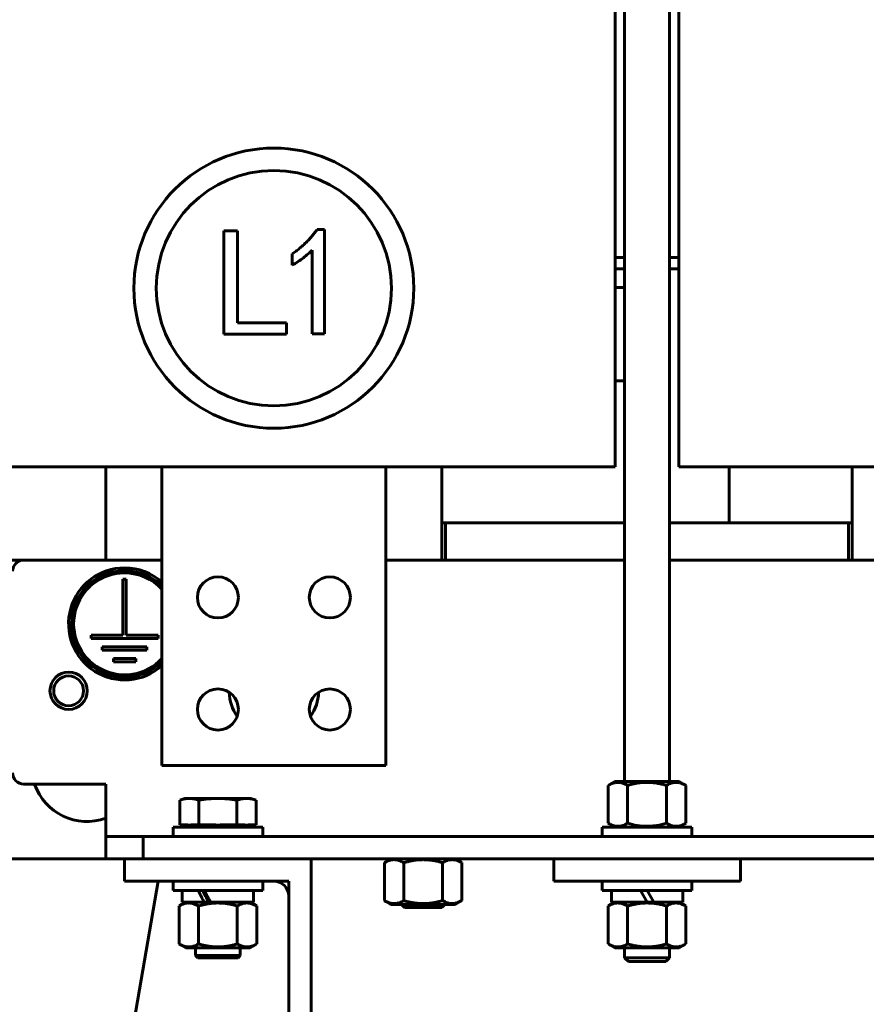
# Model space of a CAD drawing. Header units: millimetres. Extents: x 0 to 297, y 0 to 420.
# Tile 3 of 19: x 102 to 148, y 86 to 138. Entities that reach past the tile are written whole.
import ezdxf

# ---------------------------------------------------------------- set-up
doc = ezdxf.new("R2010")
doc.units = ezdxf.units.MM
doc.linetypes.add('K5LT_BASIC', pattern=[0])
doc.linetypes.add('K5LT_THIN', pattern=[0])
doc.layers.add('Системный слой', color=7, linetype='Continuous')
doc.styles.add('KDIMTEXTSTYLE', font='GOST_AU.SHX', dxfattribs={"width": 0.96, "oblique": 15, "height": 5})
doc.dimstyles.new('KDIMSTYLE (0.20)', dxfattribs={"dimtxt": 5, "dimasz": 1, "dimexe": 2, "dimexo": 0, "dimgap": 1, "dimtad": 1, "dimlfac": 5, "dimtxsty": 'KDIMTEXTSTYLE', "dimsah": 1, "dimcen": 0, "dimdle": 1, "dimadec": 0, "dimazin": 0, "dimtfac": 0.667, "dimtmove": 0, "dimatfit": 3, "dimfxl": 1, "dimtvp": 1, "dimtolj": 1, "dimtzin": 0, "dimarcsym": 0})

# ---------------------------------------------------------------- blocks, each defined once
blk = doc.blocks.new('U3')
at = {"layer": 'Системный слой', "color": 150, "linetype": 'K5LT_BASIC', "lineweight": 60, "true_color": 0x0080ff}
blk.add_line((88.014, 93.444), (107.014, 93.444), dxfattribs=at)
blk = doc.blocks.new('U4')
at = {"layer": 'Системный слой', "color": 150, "linetype": 'K5LT_BASIC', "lineweight": 60, "true_color": 0x0080ff}
blk.add_line((88.014, 109.444), (102.614, 109.444), dxfattribs=at)
blk = doc.blocks.new('U11')
at = {"layer": 'Системный слой', "color": 150, "linetype": 'K5LT_BASIC', "lineweight": 60, "true_color": 0x0080ff}
for p, q in [((134.814, 97.584), (134.814, 186.644)), ((134.814, 88.144), (134.814, 88.684))]:
    blk.add_line(p, q, dxfattribs=at)
blk = doc.blocks.new('U12')
at = {"layer": 'Системный слой', "color": 150, "linetype": 'K5LT_BASIC', "lineweight": 60, "true_color": 0x0080ff}
for p, q in [((137.214, 97.584), (137.214, 186.644)), ((137.214, 88.144), (137.214, 88.684))]:
    blk.add_line(p, q, dxfattribs=at)
blk = doc.blocks.new('U13')
at = {"layer": 'Системный слой', "color": 150, "linetype": 'K5LT_BASIC', "lineweight": 60, "true_color": 0x0080ff}
for p, q in [((134.814, 88.144), (137.017, 88.144)), ((137.017, 88.144), (137.214, 88.144))]:
    blk.add_line(p, q, dxfattribs=at)
blk = doc.blocks.new('U14')
at = {"layer": 'Системный слой', "color": 150, "linetype": 'K5LT_BASIC', "lineweight": 60, "true_color": 0x0080ff}
for p, q in [((136.85, 87.944), (135.014, 87.944)), ((137.014, 87.944), (136.85, 87.944))]:
    blk.add_line(p, q, dxfattribs=at)
blk = doc.blocks.new('U22')
at = {"layer": 'Системный слой', "color": 150, "linetype": 'K5LT_BASIC', "lineweight": 60, "true_color": 0x0080ff}
for start, end in [(181.8837, 214.9862), (325.0138, 358.1163)]:
    blk.add_arc((116.014, 102.444), 2.4, start, end, dxfattribs=at)
blk = doc.blocks.new('U27')
at = {"layer": 'Системный слой', "color": 150, "linetype": 'K5LT_BASIC', "lineweight": 60, "true_color": 0x0080ff}
for p, q in [((125.014, 111.444), (125.214, 111.444)), ((146.814, 111.444), (147.014, 111.444))]:
    blk.add_line(p, q, dxfattribs=at)
blk = doc.blocks.new('U31')
at = {"layer": 'Системный слой', "color": 150, "linetype": 'K5LT_BASIC', "lineweight": 60, "true_color": 0x0080ff}
for p, q in [((125.214, 111.444), (125.014, 111.444)), ((147.014, 111.444), (146.814, 111.444))]:
    blk.add_line(p, q, dxfattribs=at)
blk = doc.blocks.new('U41')
at = {"layer": 'Системный слой', "color": 150, "linetype": 'K5LT_BASIC', "lineweight": 60, "true_color": 0x0080ff}
for p, q in [((134.314, 125.044), (134.814, 125.044)), ((137.214, 125.044), (137.714, 125.044)), ((174.314, 125.044), (174.814, 125.044)), ((177.214, 125.044), (177.714, 125.044))]:
    blk.add_line(p, q, dxfattribs=at)
blk = doc.blocks.new('U42')
at = {"layer": 'Системный слой', "color": 150, "linetype": 'K5LT_BASIC', "lineweight": 60, "true_color": 0x0080ff}
for p, q in [((134.314, 125.644), (134.814, 125.644)), ((137.214, 125.644), (137.714, 125.644)), ((174.314, 125.644), (174.814, 125.644)), ((177.214, 125.644), (177.714, 125.644))]:
    blk.add_line(p, q, dxfattribs=at)
blk = doc.blocks.new('U60')
at = {"layer": 'Системный слой', "color": 150, "linetype": 'K5LT_BASIC', "lineweight": 60, "true_color": 0x0080ff}
for p, q in [((111.814, 88.264), (113.014, 88.264)), ((113.014, 88.264), (114.214, 88.264))]:
    blk.add_line(p, q, dxfattribs=at)
blk = doc.blocks.new('U61')
at = {"layer": 'Системный слой', "color": 150, "linetype": 'K5LT_BASIC', "lineweight": 60, "true_color": 0x0080ff}
for p, q in [((113.014, 88.144), (111.934, 88.144)), ((114.094, 88.144), (113.014, 88.144))]:
    blk.add_line(p, q, dxfattribs=at)
blk = doc.blocks.new('U64')
at = {"layer": 'Системный слой', "color": 150, "linetype": 'K5LT_BASIC', "lineweight": 60, "true_color": 0x0080ff}
for p, q in [((112.049, 91.744), (110.614, 91.744)), ((115.414, 91.744), (112.049, 91.744))]:
    blk.add_line(p, q, dxfattribs=at)
blk = doc.blocks.new('U65')
at = {"layer": 'Системный слой', "color": 150, "linetype": 'K5LT_BASIC', "lineweight": 60, "true_color": 0x0080ff}
blk.add_line((125.014, 109.444), (125.014, 114.444), dxfattribs=at)
blk = doc.blocks.new('U66')
at = {"layer": 'Системный слой', "color": 150, "linetype": 'K5LT_BASIC', "lineweight": 60, "true_color": 0x0080ff}
blk.add_line((107.014, 114.444), (107.014, 109.444), dxfattribs=at)
blk = doc.blocks.new('U93')
at = {"layer": 'Системный слой', "color": 150, "linetype": 'K5LT_BASIC', "lineweight": 60, "true_color": 0x0080ff}
for p, q in [((136.014, 91.124), (134.104, 91.124)), ((137.924, 91.124), (136.372, 91.124))]:
    blk.add_line(p, q, dxfattribs=at)
blk = doc.blocks.new('U95')
at = {"layer": 'Системный слой', "color": 150, "linetype": 'K5LT_BASIC', "lineweight": 60, "true_color": 0x0080ff}
for p, q in [((102.614, 109.444), (110.014, 109.444)), ((122.014, 109.444), (134.814, 109.444)), ((137.214, 109.444), (150.014, 109.444))]:
    blk.add_line(p, q, dxfattribs=at)
blk = doc.blocks.new('U109')
at = {"layer": 'Системный слой', "color": 150, "linetype": 'K5LT_BASIC', "lineweight": 60, "true_color": 0x0080ff}
for p, q in [((112.282, 91.124), (111.104, 91.124)), ((114.924, 91.124), (112.626, 91.124))]:
    blk.add_line(p, q, dxfattribs=at)
blk = doc.blocks.new('U126')
at = {"layer": 'Системный слой', "color": 150, "linetype": 'K5LT_BASIC', "lineweight": 60, "true_color": 0x0080ff}
for start, end in [(90, 314.5679), (45.4321, 90)]:
    blk.add_arc((108.014, 106.026), 2.85, start, end, dxfattribs=at)
blk = doc.blocks.new('U127')
at = {"layer": 'Системный слой', "color": 150, "linetype": 'K5LT_BASIC', "lineweight": 60, "true_color": 0x0080ff}
for start, end in [(90, 317.1049), (42.8951, 90)]:
    blk.add_arc((108.014, 106.026), 2.73, start, end, dxfattribs=at)
blk = doc.blocks.new('U128')
at = {"layer": 'Системный слой', "color": 150, "linetype": 'K5LT_BASIC', "lineweight": 60, "true_color": 0x0080ff}
for start, end in [(90, 311.8103), (48.1897, 90)]:
    blk.add_arc((108.014, 106.026), 3, start, end, dxfattribs=at)
blk = doc.blocks.new('U133')
at = {"layer": 'Системный слой', "color": 150, "linetype": 'K5LT_BASIC', "lineweight": 60, "true_color": 0x0080ff}
for p, q in [((134.814, 111.444), (125.214, 111.444)), ((146.814, 111.444), (137.214, 111.444))]:
    blk.add_line(p, q, dxfattribs=at)
blk = doc.blocks.new('U135')
at = {"layer": 'Системный слой', "color": 150, "linetype": 'K5LT_BASIC', "lineweight": 60, "true_color": 0x0080ff}
blk.add_line((147.014, 114.444), (147.014, 109.444), dxfattribs=at)
blk = doc.blocks.new('KDIMARROW_01')
at = {"layer": 'Системный слой'}
blk.add_hatch(color=0, dxfattribs=at).paths.add_polyline_path([(-5, -0.658), (0, 0), (-5, 0.658), (-4.5, 0)])
at = {"layer": 'Системный слой', "color": 0, "linetype": 'K5LT_THIN', "lineweight": 18}
for p, q in [((-4.5, 0), (-5, 0.658)), ((-5, 0.658), (0, 0)), ((0, 0), (-5, -0.658)), ((-5, -0.658), (-4.5, 0)), ((0, 0), (-1, 0))]:
    blk.add_line(p, q, dxfattribs=at)

msp = doc.modelspace()

# ---------------------------------------------------------------- linework, layer by layer
at = {"layer": 'Системный слой', "color": 150, "linetype": 'K5LT_BASIC', "lineweight": 60, "true_color": 0x0080ff}
for p, q in [((134.314, 180.4436), (134.314, 114.4436)), ((137.714, 114.4436), (137.714, 180.4436)), ((113.3243, 121.5358), (113.3243, 127.0834)), ((113.3243, 127.0834), (114.0705, 127.0834)), ((114.0705, 127.0834), (114.0705, 122.1522)), ((118.3334, 127.1482), (118.7227, 127.1482)), ((118.7227, 127.1482), (118.7227, 121.5682)), ((118.0738, 121.5682), (118.0738, 126.0452)), ((117.0033, 125.2342), (117.0033, 125.8506)), ((134.314, 124.0436), (134.814, 124.0436)), ((114.0705, 122.1522), (116.6983, 122.1522)), ((116.6983, 122.1522), (116.6983, 121.5358)), ((116.6983, 121.5358), (113.3243, 121.5358)), ((118.7227, 121.5682), (118.0738, 121.5682)), ((134.314, 119.0436), (134.814, 119.0436)), ((134.314, 119.0436), (134.814, 119.0436)), ((105.514, 114.4436), (97.714, 114.4436)), ((105.514, 114.4436), (126.514, 114.4436)), ((122.014, 114.4436), (110.014, 114.4436)), ((110.014, 114.4436), (110.014, 98.4436)), ((122.014, 98.4436), (122.014, 114.4436)), ((134.314, 114.4436), (126.514, 114.4436)), ((145.514, 114.4436), (137.714, 114.4436)), ((140.414, 114.4436), (140.414, 111.4436)), ((145.514, 114.4436), (166.514, 114.4436)), ((125.214, 111.4436), (125.214, 109.4436)), ((146.814, 109.4436), (146.814, 111.4436)), ((108.104, 108.4261), (107.924, 108.4261)), ((107.924, 108.4261), (107.924, 105.4261)), ((108.104, 105.4261), (108.104, 108.4261)), ((107.924, 105.4261), (106.214, 105.4261)), ((106.214, 105.4261), (106.214, 105.2461)), ((106.214, 105.2461), (109.814, 105.2461)), ((109.814, 105.4261), (108.104, 105.4261)), ((109.814, 105.2461), (109.814, 105.4261)), ((109.214, 104.7961), (106.8139, 104.7961)), ((106.8139, 104.7961), (106.8139, 104.6161)), ((106.8139, 104.6161), (109.214, 104.6161)), ((109.214, 104.6161), (109.214, 104.7961)), ((108.614, 104.1661), (107.4139, 104.1661)), ((107.4139, 104.1661), (107.4139, 103.9861)), ((107.4139, 103.9861), (108.614, 103.9861)), ((108.614, 103.9861), (108.614, 104.1661)), ((110.014, 98.4436), (122.014, 98.4436)), ((134.289, 97.5836), (133.9355, 97.3795)), ((134.289, 97.5836), (137.739, 97.5836)), ((137.739, 97.5836), (138.0924, 97.3795)), ((102.614, 97.4436), (107.014, 97.4436)), ((107.014, 94.8436), (107.014, 97.4436)), ((133.9355, 97.3795), (133.9355, 95.3476)), ((134.9748, 97.3795), (134.9748, 95.3476)), ((137.0532, 97.3795), (137.0532, 95.3476)), ((138.0924, 97.3795), (138.0924, 95.3476)), ((111.241, 96.6796), (110.9667, 96.5797)), ((110.9667, 95.2636), (110.9667, 96.5797)), ((111.4785, 96.6796), (111.241, 96.6796)), ((113.014, 96.6796), (111.4785, 96.6796)), ((111.9903, 95.2636), (111.9903, 96.5797)), ((113.014, 96.6796), (114.5495, 96.6796)), ((114.0376, 95.2636), (114.0376, 96.5797)), ((114.787, 96.6796), (114.5495, 96.6796)), ((114.787, 96.6796), (115.0613, 96.5797)), ((115.0613, 95.2636), (115.0613, 96.5797)), ((110.614, 94.6436), (110.614, 95.1436)), ((110.614, 95.1436), (115.414, 95.1436)), ((111.3842, 95.2636), (110.9667, 95.2636)), ((111.351, 95.1436), (111.231, 95.2636)), ((111.9903, 95.2636), (111.5728, 95.2636)), ((112.8254, 95.2636), (111.9903, 95.2636)), ((114.0376, 95.2636), (113.2026, 95.2636)), ((114.4552, 95.2636), (114.0376, 95.2636)), ((115.0613, 95.2636), (114.6437, 95.2636)), ((114.677, 95.1436), (114.797, 95.2636)), ((115.414, 94.6436), (115.414, 95.1436)), ((133.614, 94.6436), (133.614, 95.1436)), ((133.614, 95.1436), (138.414, 95.1436)), ((134.289, 95.1436), (133.9355, 95.3476)), ((137.739, 95.1436), (138.0924, 95.3476)), ((138.414, 94.6436), (138.414, 95.1436)), ((107.014, 94.6436), (107.014, 94.8436)), ((107.014, 94.6436), (109.014, 94.6436)), ((107.014, 93.4436), (107.014, 94.6436)), ((109.014, 94.6436), (109.014, 93.4436)), ((109.014, 94.6436), (203.014, 94.6436)), ((108.014, 93.4436), (107.014, 93.4436)), ((108.014, 93.4436), (118.014, 93.4436)), ((108.014, 92.2436), (108.014, 93.4436)), ((118.014, 93.4436), (194.014, 93.4436)), ((118.014, 79.4436), (118.014, 93.4436)), ((122.289, 93.4436), (121.9355, 93.2395)), ((125.739, 93.4436), (126.0924, 93.2395)), ((141.014, 93.4436), (131.014, 93.4436)), ((131.014, 92.2436), (131.014, 93.4436)), ((141.014, 92.2436), (141.014, 93.4436)), ((121.9355, 91.2076), (121.9355, 93.2395)), ((122.9748, 91.2076), (122.9748, 93.2395)), ((125.0532, 91.2076), (125.0532, 93.2395)), ((126.0924, 91.2076), (126.0924, 93.2395)), ((107.814, 80.6436), (109.814, 92.2436)), ((116.814, 92.2436), (108.014, 92.2436)), ((110.614, 92.2436), (110.614, 91.7436)), ((115.414, 92.2436), (115.414, 91.7436)), ((116.814, 80.6436), (116.814, 92.2436)), ((141.014, 92.2436), (131.014, 92.2436)), ((133.614, 92.2436), (133.614, 91.7436)), ((138.414, 92.2436), (138.414, 91.7436)), ((111.104, 91.7436), (111.104, 91.1236)), ((114.924, 91.7436), (114.924, 91.1236)), ((138.414, 91.7436), (133.614, 91.7436)), ((134.104, 91.7436), (134.104, 91.1236)), ((136.014, 91.1236), (135.656, 91.7436)), ((136.014, 91.7436), (136.3719, 91.1236)), ((137.924, 91.7436), (137.924, 91.1236)), ((111.289, 91.1236), (110.9355, 90.9195)), ((110.9355, 88.8876), (110.9355, 90.9195)), ((111.9748, 88.8876), (111.9748, 90.9195)), ((112.2824, 91.1236), (112.3532, 91.1236)), ((112.626, 91.1236), (112.3532, 91.1236)), ((114.0532, 88.8876), (114.0532, 90.9195)), ((114.739, 91.1236), (115.0924, 90.9195)), ((115.0924, 88.8876), (115.0924, 90.9195)), ((122.289, 91.0036), (121.9355, 91.2076)), ((125.739, 91.0036), (122.289, 91.0036)), ((123.014, 90.8436), (122.854, 91.0036)), ((125.014, 90.8436), (123.014, 90.8436)), ((125.014, 90.8436), (125.174, 91.0036)), ((125.739, 91.0036), (126.0924, 91.2076)), ((134.289, 91.1236), (133.9355, 90.9195)), ((133.9355, 88.8876), (133.9355, 90.9195)), ((134.9748, 88.8876), (134.9748, 90.9195)), ((136.3719, 91.1236), (136.014, 91.1236)), ((137.0532, 88.8876), (137.0532, 90.9195)), ((137.739, 91.1236), (138.0924, 90.9195)), ((138.0924, 88.8876), (138.0924, 90.9195)), ((111.289, 88.6836), (110.9355, 88.8876)), ((114.739, 88.6836), (111.289, 88.6836)), ((111.814, 88.2636), (111.814, 88.6836)), ((114.214, 88.2636), (114.214, 88.6836)), ((114.739, 88.6836), (115.0924, 88.8876)), ((134.289, 88.6836), (133.9355, 88.8876)), ((137.739, 88.6836), (134.289, 88.6836)), ((137.739, 88.6836), (138.0924, 88.8876)), ((111.934, 88.1436), (111.814, 88.2636)), ((114.094, 88.1436), (114.214, 88.2636)), ((135.014, 87.9436), (134.814, 88.1436)), ((137.014, 87.9436), (137.214, 88.1436))]:
    msp.add_line(p, q, dxfattribs=at)
for centre, radius in [((116.0126, 124.0051), 7.5), ((116.0126, 124.0051), 6.3), ((113.014, 107.4436), 1.1), ((119.014, 107.4436), 1.1), ((105.014, 102.4436), 1), ((113.014, 101.4436), 1.1), ((119.014, 101.4436), 1.1)]:
    msp.add_circle(centre, radius, dxfattribs=at)
for centre, radius, start, end in [((102.614, 108.8436), 0.6, 90, 180), ((105.014, 102.4436), 0.8, 90, 0), ((105.014, 102.4436), 0.8, 0, 90), ((102.614, 98.0436), 0.6, 180, 270), ((106.014, 98.4436), 3, 199.47122, 289.47122), ((116.014, 91.4436), 0.8, 0, 90)]:
    msp.add_arc(centre, radius, start, end, dxfattribs=at)
for centre, major_axis, start_param, end_param in [((113.014, 91.1236), (1.2329, -2.2244), 4.336886, 4.6180625), ((113.014, 91.7436), (1.8254, -3.2935), 4.6180625, 4.8065894)]:
    msp.add_ellipse(centre, major_axis=major_axis, ratio=0.170698, start_param=start_param, end_param=end_param, dxfattribs=at)
for points, knots in [([(117.0033, 125.8506), (117.0699, 125.8967), (117.2022, 125.9884), (117.3899, 126.1374), (117.5714, 126.2892), (117.7412, 126.4499), (117.9046, 126.614), (118.0564, 126.7862), (118.2008, 126.9631), (118.2892, 127.0865), (118.3334, 127.1482)], [0, 0, 0, 0, 0.1300658, 0.2583133, 0.3846949, 0.5098007, 0.6334788, 0.7564596, 0.8780744, 1, 1, 1, 1]), ([(118.0738, 126.0452), (118, 125.9744), (117.8478, 125.8283), (117.5918, 125.6254), (117.3096, 125.4242), (117.1073, 125.2987), (117.0033, 125.2342)], [0, 0, 0, 0, 0.2279817, 0.4698264, 0.7271404, 1, 1, 1, 1]), ([(133.9355, 97.3795), (134.0005, 97.417), (134.0962, 97.4646), (134.2142, 97.5049), (134.2882, 97.5234), (134.3546, 97.5348), (134.4114, 97.5396), (134.4695, 97.5407), (134.5281, 97.5379), (134.5982, 97.5282), (134.6563, 97.5152), (134.7253, 97.4954), (134.8286, 97.4577), (134.9189, 97.4117), (134.9748, 97.3795)], [0, 0, 0, 0, 2.8814613, 4.2007918, 5.12203, 6.0737295, 7.054851, 7.5526049, 8.5536622, 9.549854, 10.5399482, 11.0322282, 12.5081996, 15, 15, 15, 15]), ([(134.9748, 97.3795), (134.9909, 97.3842), (135.0234, 97.3934), (135.0891, 97.4113), (135.1713, 97.4324), (135.2706, 97.4555), (135.3956, 97.4815), (135.5461, 97.5072), (135.6785, 97.5231), (135.767, 97.5306), (135.8263, 97.5349), (135.9616, 97.5417), (136.1632, 97.5403), (136.4178, 97.5174), (136.6183, 97.4848), (136.7779, 97.4511), (136.8844, 97.4255), (136.9759, 97.4014), (137.0274, 97.3869), (137.0532, 97.3795)], [0.009237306, 0.009237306, 0.009237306, 0.009237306, 0.009490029, 0.009742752, 0.010248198, 0.010753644, 0.01125909, 0.012147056, 0.013035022, 0.013257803, 0.013480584, 0.013926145, 0.015290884, 0.016498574, 0.017706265, 0.018327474, 0.018948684, 0.01935084, 0.019752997, 0.019752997, 0.019752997, 0.019752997]), ([(137.0532, 97.3795), (137.1182, 97.417), (137.2139, 97.4646), (137.3319, 97.5049), (137.4059, 97.5234), (137.4723, 97.5348), (137.5291, 97.5396), (137.5872, 97.5407), (137.6458, 97.5379), (137.7159, 97.5282), (137.774, 97.5152), (137.843, 97.4954), (137.9463, 97.4577), (138.0366, 97.4117), (138.0924, 97.3795)], [0, 0, 0, 0, 2.8814613, 4.2007918, 5.12203, 6.0737295, 7.054851, 7.5526049, 8.5536622, 9.549854, 10.5399482, 11.0322282, 12.5081996, 15, 15, 15, 15]), ([(110.9667, 96.5797), (111.052, 96.6108), (111.1373, 96.636), (111.3079, 96.6704), (111.3932, 96.6796), (111.4785, 96.6796)], [0.0000002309, 0.0000002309, 0.0000002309, 0.0000002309, 0.002559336, 0.002559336, 0.0051184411, 0.0051184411, 0.0051184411, 0.0051184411]), ([(111.4785, 96.6796), (111.5638, 96.6796), (111.6491, 96.6704), (111.8197, 96.636), (111.905, 96.6108), (111.9903, 96.5797)], [0.0051184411, 0.0051184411, 0.0051184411, 0.0051184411, 0.0076775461, 0.0076775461, 0.0102366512, 0.0102366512, 0.0102366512, 0.0102366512]), ([(111.9903, 96.5797), (112.1598, 96.6106), (112.3312, 96.636), (112.6729, 96.6705), (112.8435, 96.6796), (113.014, 96.6796)], [0.008706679, 0.008706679, 0.008706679, 0.008706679, 0.0112860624, 0.0112860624, 0.0138654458, 0.0138654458, 0.0138654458, 0.0138654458]), ([(113.014, 96.6796), (113.1849, 96.6796), (113.3557, 96.6704), (113.6969, 96.6359), (113.8675, 96.6107), (114.0376, 96.5797)], [0.0138654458, 0.0138654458, 0.0138654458, 0.0138654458, 0.0164522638, 0.0164522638, 0.0190390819, 0.0190390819, 0.0190390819, 0.0190390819]), ([(114.0376, 96.5797), (114.1229, 96.6108), (114.2082, 96.636), (114.3788, 96.6704), (114.4641, 96.6796), (114.5495, 96.6796)], [0.0000002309, 0.0000002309, 0.0000002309, 0.0000002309, 0.002559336, 0.002559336, 0.0051184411, 0.0051184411, 0.0051184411, 0.0051184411]), ([(114.5495, 96.6796), (114.6348, 96.6796), (114.7201, 96.6704), (114.8907, 96.636), (114.976, 96.6108), (115.0613, 96.5797)], [0.0051184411, 0.0051184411, 0.0051184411, 0.0051184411, 0.0076775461, 0.0076775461, 0.0102366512, 0.0102366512, 0.0102366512, 0.0102366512]), ([(113.014, 95.2536), (113.0061, 95.2536), (112.9904, 95.2537), (112.9668, 95.2541), (112.9472, 95.2548), (112.9315, 95.2555), (112.9197, 95.2561), (112.9079, 95.2567), (112.8921, 95.2577), (112.8722, 95.2592), (112.8486, 95.2612), (112.8331, 95.2628), (112.8254, 95.2636)], [0.00539569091, 0.00539569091, 0.00539569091, 0.00539569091, 0.00551295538, 0.00563021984, 0.00574748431, 0.00580611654, 0.00586474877, 0.005923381, 0.00598201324, 0.0060992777, 0.00621654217, 0.00633380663, 0.00633380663, 0.00633380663, 0.00633380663]), ([(134.9748, 95.3476), (134.8899, 95.2987), (134.8045, 95.2583), (134.6317, 95.2024), (134.5445, 95.187), (134.412, 95.1868), (134.3676, 95.1906), (134.2798, 95.2052), (134.2362, 95.2161), (134.1061, 95.2581), (134.0205, 95.2986), (133.9355, 95.3476)], [0.000000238, 0.000000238, 0.000000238, 0.000000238, 0.002624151, 0.002624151, 0.005248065, 0.005248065, 0.006560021, 0.006560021, 0.007871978, 0.007871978, 0.010495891, 0.010495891, 0.010495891, 0.010495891]), ([(137.0532, 95.3476), (136.8852, 95.2991), (136.715, 95.2588), (136.4547, 95.2165), (136.367, 95.2055), (136.1902, 95.1906), (136.1021, 95.1869), (135.8386, 95.1868), (135.6641, 95.2019), (135.317, 95.2579), (135.1438, 95.2988), (134.9748, 95.3476)], [0.003844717, 0.003844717, 0.003844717, 0.003844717, 0.006467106, 0.006467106, 0.0077783, 0.0077783, 0.009089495, 0.009089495, 0.011711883, 0.011711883, 0.014334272, 0.014334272, 0.014334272, 0.014334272]), ([(138.0924, 95.3476), (138.0076, 95.2987), (137.9221, 95.2583), (137.7494, 95.2024), (137.6622, 95.187), (137.5296, 95.1868), (137.4853, 95.1906), (137.3975, 95.2052), (137.3539, 95.2161), (137.2238, 95.2581), (137.1382, 95.2986), (137.0532, 95.3476)], [0.000000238, 0.000000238, 0.000000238, 0.000000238, 0.002624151, 0.002624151, 0.005248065, 0.005248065, 0.006560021, 0.006560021, 0.007871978, 0.007871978, 0.010495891, 0.010495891, 0.010495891, 0.010495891]), ([(121.9355, 93.2395), (122.0204, 93.2885), (122.1058, 93.3289), (122.2785, 93.3848), (122.3658, 93.4002), (122.4983, 93.4003), (122.5427, 93.3966), (122.6305, 93.3819), (122.6741, 93.371), (122.8041, 93.329), (122.8898, 93.2885), (122.9748, 93.2395)], [0.000000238, 0.000000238, 0.000000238, 0.000000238, 0.002624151, 0.002624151, 0.005248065, 0.005248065, 0.006560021, 0.006560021, 0.007871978, 0.007871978, 0.010495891, 0.010495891, 0.010495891, 0.010495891]), ([(122.9748, 93.2395), (122.9908, 93.2441), (123.0233, 93.2533), (123.0724, 93.2667), (123.1213, 93.2796), (123.1867, 93.296), (123.2685, 93.3151), (123.3929, 93.341), (123.5438, 93.3669), (123.692, 93.3847), (123.8111, 93.3941), (123.8936, 93.3983), (123.9687, 93.4002), (124.0372, 93.4004), (124.1059, 93.3992), (124.1715, 93.3965), (124.2344, 93.3927), (124.2948, 93.3879), (124.3551, 93.382), (124.4349, 93.3726), (124.5344, 93.3584), (124.6541, 93.3372), (124.7742, 93.312), (124.8812, 93.2863), (124.974, 93.2619), (125.0268, 93.2471), (125.0532, 93.2395)], [0.000000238, 0.000000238, 0.000000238, 0.000000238, 0.000251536, 0.000502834, 0.000754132, 0.00100543, 0.001508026, 0.002010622, 0.002907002, 0.003803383, 0.004249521, 0.00469566, 0.005034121, 0.005372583, 0.005711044, 0.006049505, 0.006349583, 0.00664966, 0.006949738, 0.007249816, 0.007849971, 0.008450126, 0.009066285, 0.009682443, 0.010089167, 0.010495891, 0.010495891, 0.010495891, 0.010495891]), ([(125.0532, 93.2395), (125.1188, 93.2774), (125.2155, 93.3253), (125.3345, 93.3657), (125.4091, 93.3841), (125.4755, 93.3952), (125.5342, 93.4), (125.5917, 93.4006), (125.6499, 93.3974), (125.7179, 93.3879), (125.7803, 93.3737), (125.8609, 93.3498), (125.9633, 93.3094), (126.0485, 93.2649), (126.0924, 93.2395)], [0, 0, 0, 0, 2.8883787, 4.2258149, 5.1533753, 6.1047294, 7.0775738, 7.6606295, 8.5561613, 9.5552416, 10.5544492, 11.2185175, 13.019437, 15, 15, 15, 15]), ([(110.9355, 90.9195), (111.0005, 90.957), (111.0962, 91.0046), (111.2142, 91.0449), (111.2882, 91.0634), (111.3546, 91.0748), (111.4114, 91.0796), (111.4695, 91.0807), (111.5281, 91.0779), (111.5982, 91.0682), (111.6563, 91.0552), (111.7253, 91.0354), (111.8286, 90.9977), (111.9189, 90.9517), (111.9748, 90.9195)], [0, 0, 0, 0, 2.8814613, 4.2007918, 5.12203, 6.0737295, 7.054851, 7.5526049, 8.5536622, 9.549854, 10.5399482, 11.0322282, 12.5081996, 15, 15, 15, 15]), ([(111.9748, 90.9195), (111.9909, 90.9242), (112.0234, 90.9334), (112.0891, 90.9513), (112.1713, 90.9724), (112.2706, 90.9955), (112.3956, 91.0215), (112.5461, 91.0472), (112.6785, 91.0631), (112.767, 91.0706), (112.8263, 91.0749), (112.9616, 91.0817), (113.1632, 91.0803), (113.4178, 91.0574), (113.6183, 91.0248), (113.7779, 90.9911), (113.8844, 90.9655), (113.9759, 90.9414), (114.0274, 90.9269), (114.0532, 90.9195)], [0.009237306, 0.009237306, 0.009237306, 0.009237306, 0.009490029, 0.009742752, 0.010248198, 0.010753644, 0.01125909, 0.012147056, 0.013035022, 0.013257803, 0.013480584, 0.013926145, 0.015290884, 0.016498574, 0.017706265, 0.018327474, 0.018948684, 0.01935084, 0.019752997, 0.019752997, 0.019752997, 0.019752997]), ([(114.0532, 90.9195), (114.1182, 90.957), (114.2139, 91.0046), (114.3319, 91.0449), (114.4059, 91.0634), (114.4723, 91.0748), (114.5291, 91.0796), (114.5872, 91.0807), (114.6458, 91.0779), (114.7159, 91.0682), (114.774, 91.0552), (114.843, 91.0354), (114.9463, 90.9977), (115.0366, 90.9517), (115.0924, 90.9195)], [0, 0, 0, 0, 2.8814613, 4.2007918, 5.12203, 6.0737295, 7.054851, 7.5526049, 8.5536622, 9.549854, 10.5399482, 11.0322282, 12.5081996, 15, 15, 15, 15]), ([(122.9748, 91.2076), (122.9098, 91.1701), (122.8141, 91.1226), (122.6961, 91.0823), (122.6221, 91.0637), (122.5557, 91.0524), (122.4989, 91.0475), (122.4408, 91.0464), (122.3822, 91.0492), (122.312, 91.0589), (122.254, 91.072), (122.185, 91.0917), (122.0817, 91.1295), (121.9914, 91.1754), (121.9355, 91.2076)], [0, 0, 0, 0, 2.8814613, 4.2007918, 5.12203, 6.0737295, 7.054851, 7.5526049, 8.5536622, 9.549854, 10.5399482, 11.0322282, 12.5081996, 15, 15, 15, 15]), ([(125.0532, 91.2076), (125.0371, 91.203), (125.0047, 91.1938), (124.9556, 91.1804), (124.9066, 91.1676), (124.8413, 91.1512), (124.7594, 91.1321), (124.6351, 91.1061), (124.4842, 91.0802), (124.336, 91.0624), (124.2168, 91.053), (124.1344, 91.0489), (124.0593, 91.0469), (123.9908, 91.0467), (123.9221, 91.048), (123.8564, 91.0506), (123.7936, 91.0544), (123.7332, 91.0592), (123.6729, 91.0652), (123.5931, 91.0745), (123.4936, 91.0888), (123.3739, 91.11), (123.2537, 91.1351), (123.1467, 91.1608), (123.0539, 91.1852), (123.0012, 91.2), (122.9748, 91.2076)], [0.000000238, 0.000000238, 0.000000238, 0.000000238, 0.000251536, 0.000502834, 0.000754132, 0.00100543, 0.001508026, 0.002010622, 0.002907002, 0.003803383, 0.004249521, 0.00469566, 0.005034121, 0.005372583, 0.005711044, 0.006049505, 0.006349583, 0.00664966, 0.006949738, 0.007249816, 0.007849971, 0.008450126, 0.009066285, 0.009682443, 0.010089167, 0.010495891, 0.010495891, 0.010495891, 0.010495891]), ([(126.0924, 91.2076), (126.0467, 91.1812), (125.9711, 91.1419), (125.8736, 91.1023), (125.8014, 91.0791), (125.7363, 91.063), (125.6688, 91.0518), (125.5999, 91.0463), (125.5305, 91.047), (125.461, 91.0539), (125.3886, 91.0673), (125.2967, 91.0926), (125.1837, 91.137), (125.0972, 91.1822), (125.0532, 91.2076)], [0, 0, 0, 0, 2.0634119, 3.3494813, 4.2385472, 5.1697314, 6.1302691, 7.113967, 8.1047089, 9.0968326, 10.0923159, 11.2145866, 13.0615313, 15, 15, 15, 15]), ([(133.9355, 90.9195), (134.0005, 90.957), (134.0962, 91.0046), (134.2142, 91.0449), (134.2882, 91.0634), (134.3546, 91.0748), (134.4114, 91.0796), (134.4695, 91.0807), (134.5281, 91.0779), (134.5982, 91.0682), (134.6563, 91.0552), (134.7253, 91.0354), (134.8286, 90.9977), (134.9189, 90.9517), (134.9748, 90.9195)], [0, 0, 0, 0, 2.8814613, 4.2007918, 5.12203, 6.0737295, 7.054851, 7.5526049, 8.5536622, 9.549854, 10.5399482, 11.0322282, 12.5081996, 15, 15, 15, 15]), ([(134.9748, 90.9195), (134.9909, 90.9242), (135.0234, 90.9334), (135.0891, 90.9513), (135.1713, 90.9724), (135.2706, 90.9955), (135.3956, 91.0215), (135.5461, 91.0472), (135.6785, 91.0631), (135.767, 91.0706), (135.8263, 91.0749), (135.9616, 91.0817), (136.1632, 91.0803), (136.4178, 91.0574), (136.6183, 91.0248), (136.7779, 90.9911), (136.8844, 90.9655), (136.9759, 90.9414), (137.0274, 90.9269), (137.0532, 90.9195)], [0.009237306, 0.009237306, 0.009237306, 0.009237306, 0.009490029, 0.009742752, 0.010248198, 0.010753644, 0.01125909, 0.012147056, 0.013035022, 0.013257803, 0.013480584, 0.013926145, 0.015290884, 0.016498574, 0.017706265, 0.018327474, 0.018948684, 0.01935084, 0.019752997, 0.019752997, 0.019752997, 0.019752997]), ([(137.0532, 90.9195), (137.1182, 90.957), (137.2139, 91.0046), (137.3319, 91.0449), (137.4059, 91.0634), (137.4723, 91.0748), (137.5291, 91.0796), (137.5872, 91.0807), (137.6458, 91.0779), (137.7159, 91.0682), (137.774, 91.0552), (137.843, 91.0354), (137.9463, 90.9977), (138.0366, 90.9517), (138.0924, 90.9195)], [0, 0, 0, 0, 2.8814613, 4.2007918, 5.12203, 6.0737295, 7.054851, 7.5526049, 8.5536622, 9.549854, 10.5399482, 11.0322282, 12.5081996, 15, 15, 15, 15]), ([(111.9748, 88.8876), (111.9098, 88.8501), (111.8141, 88.8026), (111.6961, 88.7623), (111.6221, 88.7437), (111.5557, 88.7324), (111.4989, 88.7275), (111.4408, 88.7264), (111.3822, 88.7292), (111.312, 88.7389), (111.254, 88.752), (111.185, 88.7717), (111.0817, 88.8095), (110.9914, 88.8554), (110.9355, 88.8876)], [0, 0, 0, 0, 2.8814613, 4.2007918, 5.12203, 6.0737295, 7.054851, 7.5526049, 8.5536622, 9.549854, 10.5399482, 11.0322282, 12.5081996, 15, 15, 15, 15]), ([(114.0532, 88.8876), (114.0371, 88.883), (114.0047, 88.8738), (113.9555, 88.8604), (113.9064, 88.8475), (113.8079, 88.8228), (113.6963, 88.7981), (113.5856, 88.7778), (113.5268, 88.7681), (113.4825, 88.7614), (113.4381, 88.7552), (113.3934, 88.7496), (113.3486, 88.7446), (113.304, 88.7402), (113.2593, 88.7364), (113.2145, 88.7332), (113.1697, 88.7306), (113.1172, 88.7284), (113.0573, 88.7269), (112.9894, 88.7267), (112.9217, 88.728), (112.8567, 88.7306), (112.7943, 88.7344), (112.7344, 88.7391), (112.6744, 88.745), (112.6148, 88.7519), (112.5551, 88.7599), (112.4756, 88.772), (112.396, 88.786), (112.316, 88.8021), (112.2558, 88.8151), (112.1957, 88.8291), (112.1422, 88.8422), (112.0954, 88.8543), (112.0552, 88.8651), (112.0149, 88.8761), (111.9882, 88.8838), (111.9748, 88.8876)], [0.003844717, 0.003844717, 0.003844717, 0.003844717, 0.004098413, 0.004352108, 0.004605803, 0.004859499, 0.00587428, 0.006318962, 0.006541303, 0.006763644, 0.006985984, 0.007208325, 0.007430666, 0.007653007, 0.007874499, 0.008095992, 0.008317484, 0.008538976, 0.0088761, 0.009213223, 0.009550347, 0.009887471, 0.010187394, 0.010487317, 0.01078724, 0.011087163, 0.011387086, 0.011687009, 0.012286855, 0.012591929, 0.012897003, 0.013202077, 0.01350715, 0.013713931, 0.013920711, 0.014127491, 0.014334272, 0.014334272, 0.014334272, 0.014334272]), ([(115.0924, 88.8876), (115.0275, 88.8501), (114.9318, 88.8026), (114.8138, 88.7623), (114.7398, 88.7437), (114.6734, 88.7324), (114.6166, 88.7275), (114.5585, 88.7264), (114.4999, 88.7292), (114.4297, 88.7389), (114.3717, 88.752), (114.3027, 88.7717), (114.1994, 88.8095), (114.109, 88.8554), (114.0532, 88.8876)], [0, 0, 0, 0, 2.8814613, 4.2007918, 5.12203, 6.0737295, 7.054851, 7.5526049, 8.5536622, 9.549854, 10.5399482, 11.0322282, 12.5081996, 15, 15, 15, 15]), ([(134.9748, 88.8876), (134.9098, 88.8501), (134.8141, 88.8026), (134.6961, 88.7623), (134.6221, 88.7437), (134.5557, 88.7324), (134.4989, 88.7275), (134.4408, 88.7264), (134.3822, 88.7292), (134.312, 88.7389), (134.254, 88.752), (134.185, 88.7717), (134.0817, 88.8095), (133.9914, 88.8554), (133.9355, 88.8876)], [0, 0, 0, 0, 2.8814613, 4.2007918, 5.12203, 6.0737295, 7.054851, 7.5526049, 8.5536622, 9.549854, 10.5399482, 11.0322282, 12.5081996, 15, 15, 15, 15]), ([(137.0532, 88.8876), (137.0371, 88.883), (137.0047, 88.8738), (136.9555, 88.8604), (136.9064, 88.8475), (136.8079, 88.8228), (136.6963, 88.7981), (136.5856, 88.7778), (136.5268, 88.7681), (136.4825, 88.7614), (136.4381, 88.7552), (136.3934, 88.7496), (136.3486, 88.7446), (136.304, 88.7402), (136.2593, 88.7364), (136.2145, 88.7332), (136.1697, 88.7306), (136.1172, 88.7284), (136.0573, 88.7269), (135.9894, 88.7267), (135.9217, 88.728), (135.8567, 88.7306), (135.7943, 88.7344), (135.7344, 88.7391), (135.6744, 88.745), (135.6148, 88.7519), (135.5551, 88.7599), (135.4756, 88.772), (135.396, 88.786), (135.316, 88.8021), (135.2558, 88.8151), (135.1957, 88.8291), (135.1422, 88.8422), (135.0954, 88.8543), (135.0552, 88.8651), (135.0149, 88.8761), (134.9882, 88.8838), (134.9748, 88.8876)], [0.003844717, 0.003844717, 0.003844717, 0.003844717, 0.004098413, 0.004352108, 0.004605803, 0.004859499, 0.00587428, 0.006318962, 0.006541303, 0.006763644, 0.006985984, 0.007208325, 0.007430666, 0.007653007, 0.007874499, 0.008095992, 0.008317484, 0.008538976, 0.0088761, 0.009213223, 0.009550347, 0.009887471, 0.010187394, 0.010487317, 0.01078724, 0.011087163, 0.011387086, 0.011687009, 0.012286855, 0.012591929, 0.012897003, 0.013202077, 0.01350715, 0.013713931, 0.013920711, 0.014127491, 0.014334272, 0.014334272, 0.014334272, 0.014334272]), ([(138.0924, 88.8876), (138.0275, 88.8501), (137.9318, 88.8026), (137.8138, 88.7623), (137.7398, 88.7437), (137.6734, 88.7324), (137.6166, 88.7275), (137.5585, 88.7264), (137.4999, 88.7292), (137.4297, 88.7389), (137.3717, 88.752), (137.3027, 88.7717), (137.1994, 88.8095), (137.109, 88.8554), (137.0532, 88.8876)], [0, 0, 0, 0, 2.8814613, 4.2007918, 5.12203, 6.0737295, 7.054851, 7.5526049, 8.5536622, 9.549854, 10.5399482, 11.0322282, 12.5081996, 15, 15, 15, 15])]:
    msp.add_open_spline(points, degree=3, knots=knots, dxfattribs=at)
for points in [[(111.5728, 95.2636), (111.5414, 95.2569), (111.4785, 95.2502), (111.4157, 95.2569), (111.3842, 95.2636)], [(113.2026, 95.2636), (113.1397, 95.2569), (113.0769, 95.2536), (113.014, 95.2536)], [(114.6437, 95.2636), (114.5809, 95.2503), (114.518, 95.2503), (114.4552, 95.2636)]]:
    msp.add_open_spline(points, degree=3, dxfattribs=at)
msp.add_rational_spline([(112.2824, 91.1236), (112.1713, 91.3318), (112.0651, 91.5391), (111.9647, 91.7436)], [1, 0.997040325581, 0.997040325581, 1], degree=3, dxfattribs=at)

# ---------------------------------------------------------------- block references
at = {"layer": 'Системный слой'}
for name in ['U11', 'U12', 'U66', 'U65', 'U135', 'U42', 'U41', 'U27', 'U31', 'U133', 'U4', 'U95', 'U128', 'U126', 'U127', 'U22', 'U3', 'U64', 'U109', 'U93', 'U60', 'U61', 'U13', 'U14']:
    msp.add_blockref(name, (0, 0), dxfattribs=at)

# ---------------------------------------------------------------- dimensions: what is measured, and where the dimension line sits
at = {"layer": 'Системный слой', "color": 7}
msp.add_linear_dim(base=(78.014, 231.4436), p1=(112.014, 79.4436), p2=(88.014, 231.4436), angle=90, location=(78.014, 155.4436), text='\\H5.0;\\W0.965;\\Q15;\\H5.0;\\W0.965;\\Q15;\\Q15;В', dimstyle='KDIMSTYLE (0.20)', override={"dimexo": 0, "dimblk1": 'KDIMARROW_01', "dimblk2": 'KDIMARROW_01', "dimse1": 0, "dimse2": 0, "dimclrt": 7, "dimtolj": 1}, dxfattribs=at).render()

doc.saveas('drawing.dxf')
